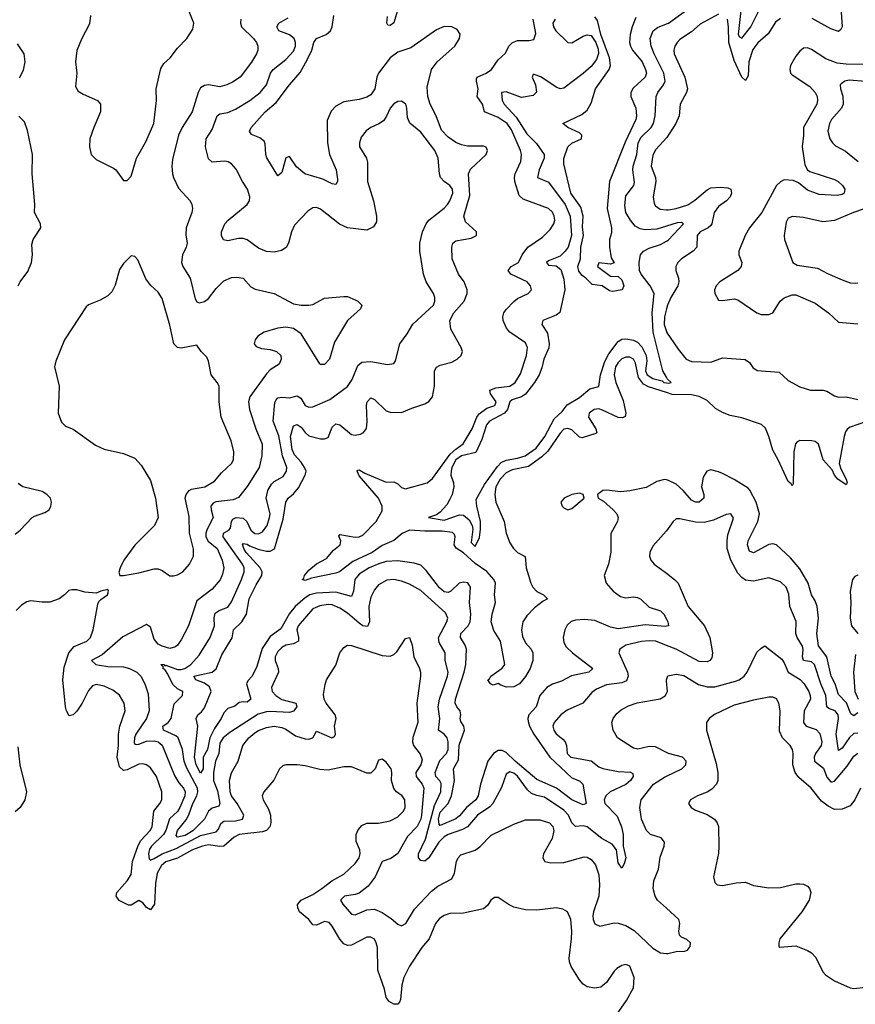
# Model space of a CAD drawing. Header units: inches. Extents: x 1694797 to 1849917, y 907313 to 1017959.
# Tile 49 of 256: x 1736654 to 1740977, y 923731 to 928827. Entities that reach past the tile are written whole.
import ezdxf

# ---------------------------------------------------------------- set-up
doc = ezdxf.new("R2010")
doc.units = ezdxf.units.IN
doc.header["$MEASUREMENT"] = 0
doc.layers.add('B7932', color=7, linetype='Continuous')
doc.layers.add('B7942', color=7, linetype='Continuous')

msp = doc.modelspace()

# ---------------------------------------------------------------- linework, layer by layer
at = {"layer": 'B7932', "color": 5}
for points, elevation in [([(1738612.5, 928887.5), (1738590, 928811), (1738570, 928796.8), (1738559.3, 928799.3), (1738553.5, 928810), (1738556.3, 928843.7)], 780), ([(1737020.4, 928850), (1737014, 928806), (1736973.3, 928726.7), (1736950, 928668.7), (1736942.7, 928610), (1736948.9, 928550), (1736942, 928482), (1736956.7, 928456.7), (1736981.5, 928441.5), (1737056, 928410), (1737072.4, 928390), (1737072.2, 928350), (1737036.5, 928270), (1737016, 928210), (1737014.6, 928170), (1737024.2, 928130), (1737050, 928104.2), (1737139.3, 928059.3), (1737150.5, 928050), (1737190, 927994.8), (1737210, 927994.8), (1737230, 928017.3), (1737258.2, 928110), (1737305.6, 928194.4), (1737347.1, 928290), (1737360.7, 928410), (1737359.8, 928470), (1737384.4, 928575.6), (1737400.1, 928599.9), (1737431.8, 928630), (1737470, 928679.3), (1737519.3, 928730), (1737550, 928778), (1737554, 928810), (1737529.8, 928869.8)], 880), ([(1737798.2, 928830), (1737795.4, 928810), (1737800.6, 928790), (1737862.8, 928730), (1737878.1, 928710), (1737886.2, 928690), (1737886.2, 928670), (1737879.6, 928650), (1737853, 928607), (1737793.8, 928530), (1737755.6, 928504.4), (1737725.1, 928490), (1737690, 928480.7), (1737630, 928490.2), (1737610, 928487.2), (1737590, 928474), (1737577.5, 928450), (1737546, 928350), (1737494.5, 928270), (1737475.4, 928230), (1737443.6, 928103.6), (1737440.9, 928070), (1737445.1, 928030), (1737449.8, 928009.8), (1737475.6, 927955.6), (1737535.1, 927890), (1737545.1, 927870), (1737547.1, 927850), (1737543.9, 927830), (1737514.9, 927750), (1737513.7, 927713.7), (1737520.3, 927670), (1737515.6, 927650), (1737495.5, 927610), (1737491.5, 927570), (1737498, 927550), (1737536.5, 927490), (1737562.4, 927382.4), (1737570, 927366.6), (1737582.2, 927362.2), (1737610, 927368.2), (1737630, 927385), (1737670, 927436.4), (1737710, 927475.3), (1737750, 927492.4), (1737774.9, 927494.9), (1737810, 927489.4), (1737850, 927445.1), (1737872, 927432), (1737970, 927409.7), (1738070, 927356.9), (1738110, 927349.6), (1738150, 927349.6), (1738170, 927354), (1738230, 927386), (1738330, 927395.1), (1738350, 927394), (1738390, 927377), (1738404, 927370), (1738424, 927350), (1738417.2, 927330), (1738349.7, 927270.3), (1738282, 927158), (1738257.3, 927070), (1738230, 927042.4), (1738210, 927042), (1738206.1, 927046.1), (1738110, 927201.6), (1738070, 927228.5), (1738030, 927236), (1737990, 927230.3), (1737919, 927210), (1737886.6, 927190), (1737872.3, 927170), (1737866.6, 927150), (1737876.6, 927136.6), (1737905.6, 927125.6), (1737950, 927119.7), (1737982.7, 927110), (1738004.2, 927090), (1738006.3, 927070), (1737996.1, 927043.9), (1737950, 927014.9), (1737930, 926993.7), (1737845, 926875), (1737837, 926850), (1737843, 926810), (1737875.3, 926710), (1737907.5, 926630), (1737906.6, 926570), (1737892.3, 926510), (1737830, 926411.6), (1737785.4, 926354.6), (1737758.6, 926341.4), (1737668.2, 926331.8), (1737654.9, 926325.1), (1737642.4, 926310), (1737643.6, 926290), (1737655.5, 926250), (1737623.7, 926190), (1737616.5, 926170), (1737616, 926150), (1737628.2, 926128.2), (1737675.1, 926090), (1737701.5, 926030), (1737709.3, 925990), (1737702.7, 925957.3), (1737691.1, 925928.9), (1737650, 925880.2), (1737570, 925819.2), (1737527, 925690), (1737490, 925616.9), (1737470.9, 925589.1), (1737459.1, 925580.9), (1737430, 925573.5), (1737390, 925584.6), (1737370, 925595.5), (1737350, 925620.4), (1737330, 925683.1), (1737310, 925696.5), (1737187.3, 925632.7), (1737079.7, 925540.3), (1737026, 925510), (1737047, 925490), (1737066, 925486), (1737110, 925480.1), (1737190, 925478.5), (1737222.3, 925470), (1737260.6, 925450), (1737279.9, 925430), (1737301.6, 925390), (1737317.9, 925337.9), (1737323.1, 925250), (1737310.5, 925210), (1737254.8, 925130), (1737247.7, 925110), (1737246.5, 925086.5), (1737250, 925077.4), (1737256.2, 925076.2), (1737270, 925077.4), (1737310, 925093.3), (1737350, 925094.4), (1737370, 925088.8), (1737390, 925073.1), (1737455.4, 924915.4), (1737477.6, 924877.6), (1737501.5, 924850), (1737510.4, 924830), (1737507.7, 924810), (1737482.3, 924750), (1737470, 924729.1), (1737428.5, 924691.5), (1737409.3, 924630), (1737398.1, 924610), (1737336.5, 924550), (1737326.1, 924533.9), (1737320.4, 924510), (1737323.9, 924483.9), (1737330, 924477.3), (1737350, 924485.5), (1737391, 924510), (1737462.5, 924537.5), (1737590, 924605.2), (1737670, 924623.8), (1737682.1, 924637.9), (1737693.8, 924666.2), (1737710, 924678.7), (1737770, 924680.1), (1737806.7, 924690), (1737813.5, 924710), (1737779.1, 924770), (1737749.2, 924810), (1737743.3, 924830), (1737738.9, 924890), (1737750.1, 924929.9), (1737784, 924990), (1737807.7, 925070), (1737838.9, 925110), (1737870, 925136.3), (1737890, 925149.1), (1737930, 925164.1), (1737970, 925170.4), (1738010, 925163.9), (1738030, 925155.9), (1738081.3, 925121.3), (1738130, 925104.3), (1738150, 925102.7), (1738170, 925109.8), (1738190, 925144), (1738269, 925111), (1738283, 925117), (1738287.8, 925130), (1738281.7, 925170), (1738290.7, 925210), (1738286.6, 925230), (1738239.2, 925290), (1738228.8, 925310), (1738225.5, 925334.5), (1738233.4, 925386.6), (1738242, 925410), (1738290, 925487), (1738310.2, 925549.8), (1738330, 925577.6), (1738350, 925589.7), (1738370, 925588.6), (1738530, 925536.3), (1738570, 925532.5), (1738590, 925541.5), (1738605.2, 925554.8), (1738650, 925624.5), (1738670, 925629.4), (1738685.1, 925590), (1738692.8, 925530), (1738721.7, 925470), (1738727, 925450), (1738728.1, 925430), (1738709.1, 925289.1), (1738714, 925190), (1738688.3, 925111.7), (1738685.8, 925090), (1738690.8, 925070), (1738726.2, 925026.2), (1738735.6, 924995.6), (1738729.9, 924970), (1738702.7, 924930), (1738705.4, 924910), (1738735.4, 924870), (1738744.3, 924850), (1738733.4, 924710), (1738728.8, 924690), (1738710, 924650.9), (1738661.1, 924598.9), (1738610, 924511.1), (1738574.1, 924485.9), (1738529, 924471), (1738493.1, 924390), (1738456.8, 924343.2), (1738410, 924306.5), (1738390, 924299), (1738334, 924290), (1738313.8, 924270), (1738325.5, 924250), (1738370, 924198.4), (1738390, 924194.7), (1738450, 924219.2), (1738490, 924224.1), (1738530, 924206.6), (1738576, 924176), (1738610, 924146.4), (1738630, 924136.8), (1738652.5, 924150), (1738697.1, 924222.9), (1738784.1, 924315.9), (1738817.2, 924342.8), (1738890, 924379.7), (1738903.5, 924410), (1738914.2, 924470), (1738922.7, 924490), (1738935.6, 924504.4), (1739010, 924529), (1739034.2, 924545.8), (1739094, 924605.9), (1739210, 924664), (1739270, 924685.9), (1739345.8, 924685.8), (1739395.6, 924670), (1739412.2, 924652.2), (1739417.2, 924630), (1739408.1, 924590), (1739364.1, 924510), (1739361.1, 924490), (1739371, 924471), (1739402.6, 924462.6), (1739470, 924465.7), (1739573.6, 924493.6), (1739590, 924492), (1739610, 924481.1), (1739633.5, 924453.5), (1739650, 924401.2), (1739654.1, 924350), (1739649.9, 924290), (1739622.1, 924210), (1739619.5, 924190), (1739621.1, 924170), (1739630, 924147.6), (1739655.6, 924135.6), (1739730, 924153.2), (1739750, 924151.7), (1739790, 924138.6), (1739832.6, 924112.6), (1739930, 924021.4), (1739970, 923998), (1740000, 923994.2)], 860), ([(1740000, 925589), (1739945.2, 925610), (1739910, 925612.9), (1739870.7, 925609.3), (1739790.8, 925589.2), (1739759.5, 925570), (1739754, 925550), (1739798, 925450), (1739801.6, 925430), (1739794, 925405.9), (1739770, 925395.2), (1739690, 925385.2), (1739637.5, 925362.5), (1739614.7, 925345.3), (1739567.1, 925290), (1739487.3, 925252.7), (1739453.8, 925230), (1739419.4, 925190), (1739413.1, 925170), (1739416.6, 925150), (1739430, 925130.2), (1739464, 925104), (1739475.3, 925090), (1739482.4, 925070), (1739486.6, 925030), (1739506, 925010), (1739610, 924991.6), (1739650, 924960.6), (1739671.7, 924951.7), (1739750, 924935.9), (1739813.3, 924933.3), (1739826.4, 924926.4), (1739827.5, 924910), (1739813.3, 924890), (1739790, 924869.4), (1739709.2, 924830), (1739686.7, 924810), (1739677.4, 924790), (1739681.6, 924770), (1739744.5, 924704.5), (1739768.1, 924650), (1739775.5, 924610), (1739776.8, 924550), (1739789.2, 924490), (1739782, 924458), (1739770, 924435.1), (1739750, 924462.9), (1739741.4, 924530), (1739719.4, 924559.4), (1739666.3, 924590), (1739590, 924649.9), (1739570, 924654.8), (1739530, 924650.7), (1739510.4, 924670.4), (1739493.7, 924710), (1739470, 924736.4), (1739370, 924803.4), (1739330, 924811.7), (1739302.7, 924822.7), (1739281.9, 924841.9), (1739230, 924911.1), (1739210, 924927.2), (1739190, 924934), (1739170, 924921.6), (1739147, 924853), (1739101.8, 924770), (1739086.7, 924753.3), (1739022, 924710), (1738970.6, 924649.4), (1738944.7, 924635.3), (1738870.1, 924610), (1738850, 924597.8), (1738822.7, 924570), (1738770, 924488.4), (1738750, 924472), (1738730, 924475.2), (1738718, 924490), (1738717.5, 924510), (1738753.8, 924586.2), (1738799.6, 924760.4), (1738833.3, 924830), (1738834.4, 924874.5), (1738827.9, 924887.9), (1738807.3, 924910), (1738803, 924930), (1738826.9, 924993.1), (1738862.5, 925030), (1738871.4, 925050), (1738871.1, 925090), (1738865.9, 925110), (1738850, 925129), (1738820.6, 925150), (1738827.8, 925210), (1738819.2, 925270), (1738826.5, 925310), (1738866.9, 925430), (1738869.9, 925450), (1738855.4, 925510), (1738855, 925550), (1738824, 925604), (1738821.5, 925630), (1738863.9, 925710), (1738868.2, 925730), (1738856.9, 925756.9), (1738730, 925872.1), (1738670, 925905.6), (1738630, 925921.4), (1738590, 925930.5), (1738553.8, 925926.2), (1738510, 925901.5), (1738490, 925875.8), (1738470, 925838), (1738460.3, 925790), (1738464.1, 925710), (1738452.7, 925687.3), (1738430, 925690.5), (1738410, 925703.2), (1738350, 925755.7), (1738310, 925781.6), (1738270, 925798.5), (1738250, 925799.9), (1738206.6, 925793.4), (1738170, 925778), (1738093.9, 925690), (1738087.4, 925670), (1738095.9, 925630), (1738095.5, 925610), (1738070, 925597), (1738030, 925590.4), (1738010, 925578.7), (1737990, 925556.5), (1737976.1, 925530), (1737975, 925510), (1737990.8, 925470), (1737993, 925450), (1737956.9, 925370), (1737960.2, 925350), (1737979.8, 925330), (1738010, 925308.3), (1738082.6, 925290), (1738088.4, 925270), (1738071.2, 925248.8), (1738050, 925241.5), (1737950, 925247), (1737930, 925245.7), (1737887.1, 925232.9), (1737741.6, 925138.4), (1737706, 925110), (1737690, 925082.4), (1737683.3, 925030), (1737667.6, 924990), (1737656.1, 924930), (1737656.4, 924890), (1737676.5, 924836.5), (1737689.6, 924770.4), (1737683.8, 924756.2), (1737650, 924746.2), (1737630, 924731.4), (1737610.1, 924690), (1737550, 924628.3), (1737510, 924605.1), (1737470, 924596.8), (1737464, 924604), (1737470.8, 924630), (1737514.6, 924685.4), (1737528.5, 924711.5), (1737549.3, 924770), (1737569.7, 924810), (1737575.5, 924830), (1737574.3, 924850), (1737516, 924956), (1737504.4, 924990), (1737495.8, 925050), (1737473.8, 925110), (1737461.2, 925121.2), (1737397.4, 925150), (1737395, 925170), (1737422.4, 925190), (1737437.9, 925210), (1737453.1, 925286.9), (1737496.3, 925330), (1737498, 925350), (1737470, 925363.9), (1737446.1, 925386.1), (1737419.4, 925439.4), (1737404.1, 925464.1), (1737395.1, 925470), (1737396.9, 925476.9), (1737383.7, 925490), (1737398.8, 925490), (1737403.8, 925483.8), (1737410, 925486), (1737470, 925463.4), (1737490, 925463.8), (1737507.3, 925470), (1737538.8, 925490), (1737581.7, 925538.3), (1737638.8, 925630), (1737660.8, 925690), (1737660.2, 925730), (1737665.1, 925754.9), (1737685.7, 925770), (1737730, 925786.8), (1737750, 925814), (1737802, 925930), (1737815.2, 925970), (1737814.4, 925990), (1737807.1, 926010), (1737707.3, 926150), (1737709, 926170), (1737735.3, 926184.7), (1737744.4, 926195.6), (1737749.6, 926230.4), (1737757.2, 926242.8), (1737774, 926250), (1737810, 926247.3), (1737828.6, 926230), (1737850, 926185.6), (1737870, 926168.5), (1737890, 926166.4), (1737910, 926177.4), (1737933.7, 926210), (1737947, 926250), (1737948.9, 926270), (1737929, 926350), (1737937.9, 926390), (1737956.2, 926423.8), (1737970, 926436.6), (1738017.1, 926462.9), (1738034.1, 926490), (1738035.4, 926510), (1738013.2, 926570), (1737993.7, 926673.7), (1737965.8, 926750), (1737974.1, 926845.9), (1737980.6, 926859.4), (1737990, 926870.9), (1738010, 926874.3), (1738050, 926869.5), (1738090, 926880.7), (1738107.6, 926867.6), (1738131, 926831), (1738150, 926822.2), (1738170, 926823.9), (1738258.7, 926861.3), (1738350, 926929), (1738374.8, 926965.2), (1738402.5, 927037.5), (1738424.5, 927055.5), (1738470, 927057.4), (1738556.6, 927043.4), (1738590, 927047.3), (1738598.3, 927061.7), (1738621, 927150), (1738659.4, 927200.6), (1738687.8, 927252.2), (1738794.3, 927350), (1738801.3, 927370), (1738801.3, 927390), (1738794.5, 927410), (1738757.5, 927470), (1738743.7, 927510), (1738724.6, 927630), (1738723.7, 927670), (1738738.4, 927730), (1738756.5, 927770), (1738770.9, 927790), (1738850, 927851.8), (1738866.8, 927870), (1738879.9, 927890), (1738894.7, 927930), (1738893.2, 927950), (1738879.3, 927970), (1738850.4, 927990.4), (1738831.1, 928011.1), (1738825.4, 928030), (1738818.8, 928110), (1738800.9, 928150), (1738730, 928245.6), (1738672.3, 928292.3), (1738660.9, 928320.9), (1738657.5, 928370), (1738650.9, 928390.9), (1738630, 928405.3), (1738610, 928403.7), (1738590, 928392), (1738571, 928370), (1738552, 928328), (1738535.7, 928304.3), (1738512.4, 928287.6), (1738470, 928269.9), (1738447.1, 928252.9), (1738421.1, 928218.9), (1738411.4, 928190), (1738412.2, 928170), (1738448.4, 928110), (1738452.9, 928090), (1738452.9, 927990), (1738484.1, 927890), (1738500.2, 927810), (1738499.4, 927780.6), (1738484.9, 927755.1), (1738450, 927737.6), (1738350, 927749.7), (1738308.5, 927768.5), (1738210, 927846.9), (1738190, 927854.7), (1738170, 927853.3), (1738143.8, 927836.2), (1738076.2, 927763.8), (1738060.2, 927730), (1738044.2, 927670), (1738031.8, 927648.2), (1738008.1, 927631.9), (1737970, 927624.5), (1737930, 927627.8), (1737890, 927645.5), (1737830, 927688), (1737810, 927694.6), (1737785.8, 927694.2), (1737730, 927682.2), (1737707.4, 927687.4), (1737698.3, 927710), (1737697.6, 927730), (1737714.6, 927770), (1737732.8, 927790), (1737830.8, 927870), (1737842.7, 927890), (1737844.8, 927910), (1737832.6, 927950), (1737806, 927990), (1737773.1, 928053.1), (1737750, 928081.3), (1737732.2, 928092.2), (1737714.7, 928094.7), (1737650, 928089.8), (1737630, 928107.3), (1737615.3, 928170), (1737618.5, 928210), (1737650, 928258.7), (1737676, 928330), (1737690, 928340.7), (1737730, 928347.9), (1737770, 928363.7), (1737845.3, 928410), (1737897.3, 928450), (1737931.3, 928490), (1737952.2, 928550), (1737965.5, 928570), (1738030, 928621.5), (1738070, 928665), (1738080.2, 928690), (1738080.2, 928710), (1738073.1, 928730), (1738050, 928748.3), (1737994, 928770), (1737984.4, 928790), (1737995.1, 928810), (1738043, 928837)], 840), ([(1740000, 925688.4), (1739992.8, 925687.2), (1739890, 925695.9), (1739750, 925675.2), (1739710, 925683.8), (1739630, 925718), (1739576.4, 925723.6), (1739530, 925719.4), (1739507.2, 925712.8), (1739486.9, 925693.1), (1739474.6, 925670), (1739466, 925630), (1739470, 925603.1), (1739480.8, 925580.8), (1739513.8, 925550), (1739618.5, 925470), (1739598.7, 925450), (1739508.6, 925431.4), (1739457, 925403), (1739410, 925388.7), (1739380.5, 925370), (1739345.5, 925330), (1739326, 925270), (1739288.4, 925230), (1739283, 925210), (1739284.5, 925195.5), (1739292.3, 925170), (1739314.1, 925130), (1739396.6, 925010), (1739510, 924902.8), (1739550, 924887.2), (1739568.1, 924870), (1739584.6, 924770), (1739570, 924763.2), (1739510, 924789.2), (1739430.4, 924850.4), (1739330, 924894.4), (1739216.6, 924990), (1739170, 925035), (1739150, 925044.6), (1739130, 925044.9), (1739104.6, 925030), (1739075.7, 924990), (1739038.1, 924870), (1739025.8, 924810), (1739013.8, 924790), (1738965.8, 924750), (1738930, 924706.7), (1738910, 924691.7), (1738830, 924656.3), (1738823.9, 924663.9), (1738820.4, 924690), (1738830, 924725.7), (1738870.2, 924769.8), (1738887.3, 924810), (1738904.1, 924890), (1738898.2, 924950), (1738923.9, 924996.1), (1738928, 925072), (1738955.2, 925150), (1738951.7, 925170), (1738935.6, 925195.6), (1738932.7, 925210), (1738936.7, 925230), (1738932.3, 925250), (1738914.9, 925270), (1738907.5, 925290), (1738908.5, 925310), (1738953.2, 925450), (1738961.5, 925490), (1738965.5, 925570), (1738958.7, 925590), (1738934, 925630), (1738936.7, 925650), (1738974.8, 925690), (1738984.6, 925710), (1738988.3, 925750), (1738980.5, 925810), (1738987.1, 925890), (1738972.4, 925912.4), (1738950, 925916.7), (1738928.2, 925910), (1738884.7, 925870), (1738870, 925863.3), (1738850, 925865.2), (1738826.1, 925886.1), (1738757.1, 925977.1), (1738730, 926003.4), (1738694.9, 926014.9), (1738610, 926026.4), (1738550, 926023.3), (1738511.1, 926011.1), (1738462.1, 925990), (1738410, 925958.1), (1738387.2, 925930), (1738381.5, 925870), (1738370, 925842.2), (1738290, 925864.5), (1738190, 925859.7), (1738155.6, 925850), (1738130, 925835.7), (1738078.5, 925790), (1738050, 925754.7), (1738005.6, 925674.4), (1737950, 925634.8), (1737908.1, 925571.9), (1737880.1, 925479.9), (1737856.3, 925430), (1737834.2, 925405.8), (1737827.5, 925390), (1737849.1, 925310), (1737830, 925295.7), (1737810, 925297.3), (1737790, 925292.7), (1737766.4, 925273.6), (1737730, 925261.3), (1737710, 925239.8), (1737696.9, 925210), (1737661.3, 925158.7), (1737637.6, 925110), (1737625, 925050), (1737602.9, 925010), (1737602.8, 924950), (1737590, 924927.4), (1737567.6, 924970), (1737558.3, 925010), (1737576.2, 925170), (1737566.2, 925210), (1737575.5, 925230), (1737595, 925245), (1737610, 925265), (1737644.6, 925350), (1737635.1, 925375.1), (1737610, 925393.8), (1737565.6, 925410), (1737555.4, 925430), (1737649.9, 925450.1), (1737670, 925466.8), (1737699.7, 925540.3), (1737752.7, 925627.2), (1737759.2, 925670), (1737803.1, 925710), (1737827.8, 925750), (1737840.3, 925830), (1737877, 925903), (1737906.4, 925950), (1737908.3, 925970), (1737898.1, 925990), (1737826.2, 926070), (1737812.9, 926090), (1737807.2, 926112.8), (1737810, 926116.5), (1737830, 926113.3), (1737843.4, 926103.4), (1737887.2, 926087.2), (1737930, 926077), (1737950, 926075.8), (1737972.1, 926087.9), (1738017.6, 926242.4), (1738029.9, 926330.1), (1738042, 926350), (1738070, 926372.8), (1738096.3, 926403.7), (1738131.4, 926470), (1738135.2, 926490), (1738127.3, 926510), (1738110, 926536.9), (1738075.3, 926575.3), (1738062.9, 926602.9), (1738055.2, 926670), (1738070, 926725.3), (1738090, 926732.3), (1738110, 926718.6), (1738130.6, 926690), (1738150, 926673.8), (1738210, 926657.5), (1738230, 926657.1), (1738250, 926665.1), (1738270, 926717.8), (1738290, 926735.3), (1738310.9, 926730.9), (1738370, 926681.1), (1738390, 926676.6), (1738417.8, 926682.2), (1738432.8, 926690), (1738448.7, 926711.3), (1738451.9, 926748.1), (1738448.7, 926831.3), (1738452.4, 926850), (1738469.7, 926870), (1738490, 926861.4), (1738550, 926803.2), (1738570, 926795.5), (1738630, 926794.9), (1738682.5, 926817.5), (1738750, 926838.7), (1738770, 926850.4), (1738790, 926874.8), (1738799.4, 926930), (1738799.3, 927010), (1738810, 927028.7), (1738830, 927039.7), (1738890, 927054.7), (1738918, 927070), (1738938.7, 927090), (1738944.8, 927110), (1738938.4, 927130), (1738885.1, 927225.1), (1738879, 927270), (1738899.5, 927310), (1738953.2, 927370), (1738969, 927410), (1738969, 927430), (1738953.8, 927470), (1738924.5, 927510), (1738890.7, 927590), (1738889.8, 927650), (1738895.1, 927670), (1738910, 927683.2), (1738990, 927695.9), (1739016.9, 927710), (1739017.6, 927730), (1738961.2, 927781.2), (1738951.3, 927810), (1738983.4, 927916.6), (1738975.8, 928030), (1738986.3, 928053.7), (1739067, 928130), (1739074.6, 928150), (1739067, 928167), (1739053.4, 928173.4), (1738970, 928172.5), (1738939, 928179), (1738911.2, 928191.2), (1738870, 928219.8), (1738835.4, 928255.4), (1738809.3, 928330), (1738776.7, 928390), (1738765.9, 928430), (1738762.6, 928477.4), (1738784.4, 928570), (1738813.3, 928610), (1738904.7, 928690), (1738929.8, 928730), (1738932.2, 928752.2), (1738916.9, 928776.9), (1738890, 928790.7), (1738850, 928792.3), (1738810, 928775.7), (1738677.7, 928682.3), (1738610, 928658.7), (1738570.2, 928630), (1738509.5, 928550), (1738502, 928530), (1738491.9, 928470), (1738470, 928438.7), (1738450, 928426.3), (1738410, 928414.4), (1738330, 928401.6), (1738290, 928379.3), (1738265.8, 928354.2), (1738245.2, 928305.2), (1738246.2, 928190), (1738256.9, 928130), (1738291.2, 928050), (1738298, 928002), (1738297.8, 927990), (1738290, 927973.6), (1738270, 927977.1), (1738221.4, 928001.4), (1738129.5, 928029.5), (1738086.6, 928066.6), (1738050, 928118.7), (1738030, 928111.8), (1738010, 928036), (1737990, 928019.3), (1737932.3, 928112.3), (1737926.9, 928130), (1737924.4, 928184.4), (1737918.5, 928198.5), (1737896.4, 928216.4), (1737852.6, 928232.6), (1737843.5, 928250), (1737851.2, 928270), (1737923.5, 928350), (1737981.3, 928398.7), (1738049.3, 928490.7), (1738105.5, 928554.5), (1738141.1, 928618.9), (1738164.7, 928670), (1738175.9, 928710), (1738188.8, 928730), (1738239.8, 928750), (1738261, 928770), (1738269.9, 928790.1), (1738279.4, 928850)], 820), ([(1740000, 926897.7), (1739907.1, 926927.1), (1739881.7, 926941.7), (1739855.3, 926975.3), (1739839.5, 927050), (1739830, 927069.8), (1739810, 927080.7), (1739790, 927080.4), (1739770, 927072), (1739750, 927053.4), (1739736.5, 927030), (1739728.9, 926990), (1739737.5, 926950), (1739775.6, 926855.6), (1739790.1, 926790), (1739786.3, 926773.7), (1739773.3, 926766.7), (1739750, 926768.4), (1739670, 926806.8), (1739650, 926812.9), (1739625.7, 926810), (1739600.7, 926790), (1739597.1, 926770), (1739634.2, 926710), (1739639.7, 926690), (1739634.7, 926685.3), (1739563.7, 926663.7), (1739550, 926666.4), (1739510, 926705.2), (1739490, 926712.2), (1739470, 926707.5), (1739450, 926686.6), (1739386.3, 926593.7), (1739355.9, 926564.1), (1739285.9, 926514.1), (1739202.4, 926497.6), (1739170, 926482.7), (1739140.2, 926450), (1739118.1, 926410), (1739112.4, 926370), (1739117.8, 926330), (1739160.4, 926230), (1739170.1, 926170.1), (1739190, 926119.6), (1739209.6, 926089.6), (1739229.6, 926069.6), (1739269.1, 926049.1), (1739274, 925990), (1739298.8, 925910), (1739309.3, 925889.3), (1739330, 925867), (1739363.8, 925850), (1739384.9, 925830), (1739361.6, 925818.4), (1739317.3, 925782.7), (1739277.7, 925742.3), (1739256.9, 925710), (1739250.1, 925670), (1739255.3, 925635.3), (1739270, 925602), (1739300.7, 925570), (1739308.3, 925550), (1739308.1, 925510), (1739294.5, 925470), (1739270, 925428.1), (1739239.5, 925390), (1739210, 925374.4), (1739173.2, 925373.2), (1739142.9, 925382.9), (1739130, 925391.8), (1739103.7, 925383.7), (1739090, 925389), (1739076, 925410), (1739084.8, 925415.3), (1739091.2, 925430), (1739149.3, 925470.7), (1739163.5, 925490), (1739142.2, 925610), (1739106.4, 925666.4), (1739093.8, 925710), (1739097.9, 925750), (1739115.6, 925810), (1739109.6, 925850), (1739114.9, 925910), (1739107.2, 925930), (1739070.9, 925970.9), (1739010, 926012.4), (1738950, 926068), (1738911.4, 926091.4), (1738901.8, 926110), (1738906.1, 926150), (1738902.8, 926162.8), (1738893.3, 926173.3), (1738840.4, 926180.4), (1738750, 926179.3), (1738670, 926184.6), (1738632.8, 926167.2), (1738590, 926132.5), (1738530, 926106.4), (1738477.6, 926070), (1738376.8, 926023.2), (1738307.7, 925970), (1738290, 925962), (1738163.7, 925936.3), (1738130, 925925.1), (1738116, 925930), (1738124, 925936), (1738127.5, 925950), (1738150, 925977.3), (1738190, 926010.1), (1738241.9, 926038.1), (1738277.7, 926082.3), (1738311.8, 926110), (1738316.1, 926130), (1738305.3, 926154.7), (1738310, 926162), (1738389.2, 926149.2), (1738410, 926151.1), (1738430, 926159.6), (1738497.4, 926230), (1738530, 926286), (1738529.8, 926310), (1738510.2, 926350.2), (1738410, 926467), (1738400.6, 926490), (1738403.6, 926496.4), (1738410, 926498), (1738440.3, 926480.3), (1738550, 926433), (1738590, 926435), (1738610, 926424.7), (1738630, 926406), (1738650, 926399.1), (1738762, 926430), (1738790, 926452.1), (1738881.7, 926578.3), (1738910, 926604.8), (1738948.8, 926631.2), (1738995.1, 926710), (1739019.4, 926770), (1739031.9, 926788.1), (1739070, 926816.8), (1739112.4, 926830), (1739119.9, 926850), (1739090.5, 926890), (1739087, 926910), (1739117.9, 926922.1), (1739190, 926930.1), (1739216.6, 926950), (1739245.1, 926995), (1739275.6, 927090), (1739281.8, 927130), (1739270, 927154.9), (1739190, 927209.4), (1739173, 927230), (1739155.2, 927270), (1739153.8, 927290), (1739159.1, 927310), (1739170, 927326.7), (1739210, 927369.3), (1739230, 927384), (1739285.1, 927410), (1739301.1, 927430), (1739297.4, 927450), (1739279.8, 927470), (1739194.6, 927510), (1739181.9, 927530), (1739197.3, 927550), (1739235, 927570), (1739253.3, 927610), (1739282.3, 927650), (1739358, 927702), (1739398.1, 927741.8), (1739417.3, 927770), (1739422.2, 927790), (1739419.9, 927810), (1739410, 927832), (1739390, 927849.9), (1739259, 927899), (1739237.3, 927917.3), (1739215.5, 927990), (1739213.5, 928010), (1739216.9, 928030), (1739246.7, 928093.3), (1739249.5, 928130), (1739244.3, 928150), (1739197.6, 928257.6), (1739175.8, 928290), (1739130, 928321.7), (1739058.9, 928350), (1739048.9, 928390), (1739020.9, 928430), (1739025.7, 928470), (1739016.6, 928510), (1739018, 928522), (1739020.2, 928530), (1739067.7, 928550), (1739094.8, 928570), (1739130, 928619.6), (1739166.5, 928653.5), (1739184.7, 928690), (1739203.1, 928710), (1739230, 928719.2), (1739290, 928719.2), (1739314.8, 928725.2), (1739324.5, 928755.5), (1739311.2, 928830)], 780), ([(1739424.8, 928830), (1739412.6, 928810), (1739416.4, 928790), (1739428.4, 928770), (1739490, 928709.9), (1739510, 928706.9), (1739570, 928742.8), (1739590, 928749.9), (1739610, 928745.6), (1739634.3, 928710), (1739646, 928674.1), (1739648.1, 928651.9), (1739638.4, 928621.6), (1739610, 928585.5), (1739570, 928548.2), (1739470, 928472.6), (1739450, 928470.2), (1739430, 928478.4), (1739350, 928531.9), (1739315.6, 928544.4), (1739310, 928543.8), (1739305.4, 928530), (1739322, 928490), (1739327.2, 928452.8), (1739310, 928434.9), (1739250, 928425.2), (1739170, 928454.6), (1739146, 928450), (1739149.4, 928410.6), (1739160.9, 928390), (1739222.3, 928322.3), (1739276.9, 928236.9), (1739327.4, 928187.4), (1739366.8, 928130), (1739368, 928110), (1739341.3, 928050), (1739332.8, 928010), (1739390, 927985.7), (1739476.1, 927870), (1739502.2, 927810), (1739509.4, 927710.6), (1739491.7, 927650), (1739476, 927630), (1739450, 927603.6), (1739390, 927579.3), (1739379.3, 927570), (1739390, 927556.4), (1739430, 927553.5), (1739454.2, 927534.2), (1739470, 927483.6), (1739474.8, 927430), (1739448.6, 927311.4), (1739430, 927298), (1739359.7, 927270), (1739355.1, 927250), (1739384.8, 927204.8), (1739394.1, 927150), (1739391.1, 927128.9), (1739365.6, 927070), (1739355.4, 927024.6), (1739341.9, 926990), (1739317.7, 926950), (1739271, 926889), (1739250, 926875.1), (1739201, 926859), (1739189.7, 926850.3), (1739177.3, 926810), (1739161.8, 926790), (1739085.2, 926750), (1739069.5, 926730), (1739044.7, 926655.3), (1739013.6, 926586.4), (1738938.9, 926570), (1738909.7, 926550), (1738890, 926510.2), (1738885.8, 926490), (1738885.1, 926470), (1738898.5, 926430), (1738899.5, 926410), (1738890.6, 926370), (1738878.4, 926341.6), (1738864, 926316), (1738830, 926277.6), (1738810, 926263.7), (1738769, 926250), (1738850, 926237.8), (1738930, 926264.3), (1738950, 926263.1), (1738978.5, 926238.5), (1738995.6, 926210), (1738998.9, 926190), (1738990, 926122), (1739010, 926101.2), (1739032.7, 926147.3), (1739037.6, 926190), (1739038, 926230), (1739019.1, 926310), (1739015.6, 926344.4), (1739058.4, 926421.6), (1739125.1, 926514.9), (1739145.1, 926534.9), (1739170, 926547.8), (1739230, 926557.1), (1739269.1, 926570), (1739325.5, 926610), (1739370.5, 926670), (1739418.7, 926761.3), (1739460.5, 926799.5), (1739486.1, 926833.9), (1739550, 926872.5), (1739603.2, 926916.8), (1739650, 926928.7), (1739659, 926990), (1739681.6, 927058.4), (1739702.7, 927097.3), (1739750, 927161.1), (1739770, 927173.5), (1739790, 927175.7), (1739830, 927168.7), (1739850, 927158.3), (1739873.3, 927133.3), (1739894.6, 927090), (1739898.4, 927061.6), (1739891.3, 927010), (1739901.2, 926990), (1739930, 926969.9), (1739977.7, 926957.7), (1739986.4, 926950), (1740000, 926947.8)], 760), ([(1739841.5, 928838.5), (1739823.3, 928790), (1739812.5, 928750), (1739809.6, 928710), (1739813.3, 928690), (1739824.5, 928670), (1739874.2, 928610), (1739892.2, 928570), (1739896.3, 928550), (1739890.1, 928530), (1739827.7, 928472.3), (1739815.7, 928450), (1739815.6, 928430), (1739840.9, 928370), (1739844.6, 928330), (1739841.7, 928310), (1739785.9, 928194.1), (1739705.8, 927990), (1739692.7, 927850), (1739716.1, 927750), (1739715.8, 927724.2), (1739706, 927690), (1739704.9, 927650), (1739714.8, 927594.8), (1739730.4, 927569.6), (1739710, 927562), (1739650, 927568.7), (1739643, 927550), (1739710, 927499.5), (1739750, 927497.6), (1739770, 927481.1), (1739779.8, 927450), (1739770.2, 927429.8), (1739721.3, 927421.3), (1739704.8, 927424.8), (1739668, 927450), (1739616, 927456), (1739583.7, 927490), (1739563.7, 927503.7), (1739546.1, 927526.1), (1739542.1, 927550), (1739555, 927590), (1739556.6, 927650), (1739570.5, 927710), (1739565.3, 927754.7), (1739569.1, 927810), (1739556.7, 927856.7), (1739506.1, 927930), (1739470, 928081.2), (1739468.9, 928108.9), (1739490, 928170.2), (1739510, 928188.6), (1739559.8, 928210), (1739561.8, 928230), (1739550, 928242.4), (1739489.6, 928270), (1739464.5, 928290), (1739562.9, 928337.1), (1739590, 928359.7), (1739610, 928395.3), (1739633.1, 928470), (1739703.7, 928570), (1739709.9, 928590), (1739705.3, 928630), (1739660.5, 928750), (1739643.8, 928823.8), (1739630, 928842)], 740), ([(1740000, 927758.5), (1739950, 927742.8), (1739890, 927740.5), (1739864.1, 927744.1), (1739838.8, 927758.8), (1739813.5, 927790), (1739790.7, 927830), (1739785.2, 927865.2), (1739790, 927915.4), (1739830.9, 927969.1), (1739835.3, 927984.7), (1739826.7, 928050), (1739828.4, 928070), (1739846.5, 928130), (1739854.3, 928190), (1739870, 928219), (1739920.4, 928270), (1739933.6, 928290), (1739941.9, 928330), (1739947, 928430), (1739955.4, 928450), (1739985.4, 928490), (1739992.9, 928510), (1739986.9, 928550), (1739936.3, 928650), (1739920.9, 928690), (1739916.3, 928730), (1739930.7, 928769.3), (1739953.8, 928786.2), (1740000, 928805.2)], 760), ([(1736652.7, 928527.3), (1736674, 928566), (1736682, 928610), (1736676.3, 928650), (1736642, 928702)], 860), ([(1736646.2, 927450), (1736655.5, 927470), (1736696.2, 927523.8), (1736715.5, 927570), (1736720.2, 927610), (1736716.5, 927663.5), (1736723.1, 927690), (1736762.4, 927750), (1736761.3, 927770), (1736730.4, 927830), (1736731.8, 927870), (1736717.6, 928030), (1736720.5, 928130), (1736694.4, 928254.4), (1736678.3, 928298.3), (1736650, 928328.4)], 860), ([(1740000, 928216.2), (1739944.7, 928155.3), (1739930, 928126.6), (1739921.1, 928070), (1739943.3, 928010), (1739946, 927990), (1739931.5, 927910), (1739936.1, 927876.1), (1739943.9, 927863.9), (1739967, 927847), (1740000, 927843.4)], 780), ([(1740000, 926977.4), (1739981.2, 927010), (1739931.7, 927210), (1739926.3, 927310), (1739936.9, 927410), (1739916.1, 927450), (1739869, 927510), (1739861.2, 927530), (1739859.5, 927570), (1739866.7, 927610), (1739882.2, 927630), (1739910, 927644.3), (1739970, 927663.8), (1740000, 927681.7)], 760), ([(1740000, 927330.2), (1739990.1, 927290), (1739987.9, 927250), (1740000, 927213.5)], 780), ([(1740000, 926445), (1739990, 926447.2), (1739950, 926437.7), (1739894.8, 926405.2), (1739811.5, 926388.5), (1739763.9, 926383.9), (1739690, 926392.9), (1739671.3, 926390), (1739642.8, 926370), (1739646, 926350), (1739675.1, 926335.1), (1739725.3, 926290), (1739743.7, 926270), (1739750.3, 926250), (1739747, 926230), (1739712.1, 926167.9), (1739711.9, 926071.9), (1739699.8, 926010), (1739678.2, 925950), (1739687.9, 925910), (1739724.6, 925870), (1739761.7, 925841.7), (1739790, 925835.4), (1739830, 925839.9), (1739850, 925836.3), (1739867.9, 925827.9), (1739910, 925786.4), (1739970, 925768.4), (1739986.3, 925750), (1740000, 925724.8)], 820), ([(1736630, 926165.1), (1736655.4, 926184.6), (1736717.4, 926250), (1736730, 926258.4), (1736784.2, 926275.8), (1736806, 926290), (1736815.5, 926310), (1736818.4, 926330), (1736812.4, 926350), (1736794.4, 926370), (1736770, 926385.5), (1736670, 926409.2), (1736646.2, 926426.2)], 860), ([(1740000, 926181.2), (1739999.5, 926180.5), (1739930, 926102.7), (1739914.9, 926070), (1739913, 926050), (1739919.1, 926030), (1739937.3, 926010), (1740000, 925962.1)], 840), ([(1739730, 923659.3), (1739793.3, 923750), (1739830, 923816), (1739832.3, 923870), (1739810, 923929.2), (1739790, 923936.2), (1739770, 923931.3), (1739744.2, 923915.8), (1739730, 923902.7), (1739690, 923844.5), (1739659.9, 923820.1), (1739630, 923814), (1739590, 923822), (1739570, 923834.5), (1739550, 923857), (1739506.7, 923926.7), (1739498.8, 923950), (1739497, 923970), (1739509.3, 924070), (1739509.9, 924109.9), (1739505.5, 924170), (1739488.9, 924208.9), (1739463.6, 924223.6), (1739430, 924229.8), (1739330, 924217.7), (1739270, 924220.4), (1739210, 924234), (1739185.7, 924245.7), (1739130, 924284.5), (1739110, 924283.7), (1739090.8, 924270), (1739076.5, 924243.5), (1739054.3, 924225.7), (1738950, 924202.7), (1738878.9, 924201.1), (1738849.2, 924190.8), (1738825, 924175), (1738805.2, 924150), (1738771.7, 924070), (1738735.3, 924024.7), (1738671.2, 923928.8), (1738641.3, 923870), (1738630.2, 923830), (1738624.8, 923755.2), (1738618.7, 923741.3), (1738610, 923732), (1738590, 923731.5), (1738564.8, 923744.8), (1738550, 923766), (1738540.5, 923810), (1738507.4, 923907.4), (1738504.4, 924024.4), (1738498.8, 924050), (1738488.9, 924068.9), (1738470, 924078), (1738450, 924077.8), (1738370, 924036.8), (1738350, 924035.8), (1738330, 924043.7), (1738310, 924067.4), (1738270, 924135.8), (1738254.1, 924154.1), (1738230, 924160.3), (1738190, 924140.8), (1738170, 924142.7), (1738149, 924170), (1738101.8, 924210), (1738092.2, 924230), (1738091.6, 924248.4), (1738109.7, 924270), (1738170, 924300.1), (1738217.8, 924330), (1738269.4, 924370.6), (1738330, 924405), (1738390, 924459.6), (1738410, 924488.7), (1738415.2, 924510), (1738413.2, 924530), (1738394.3, 924574.3), (1738393.8, 924610), (1738405.1, 924634.9), (1738424, 924656), (1738450, 924669.2), (1738510, 924669.1), (1738570, 924680.7), (1738610, 924700.6), (1738639.8, 924730), (1738649, 924750), (1738647.1, 924790), (1738633.3, 924810), (1738603.5, 924830), (1738588.7, 924848.7), (1738578.2, 924890), (1738579.3, 924930), (1738575.1, 924950), (1738550, 924983.6), (1738530, 924999.5), (1738510, 924995.3), (1738492.7, 924950), (1738470, 924927.6), (1738450, 924928), (1738370, 924959.8), (1738330, 924959.4), (1738250, 924943.5), (1738206.9, 924946.9), (1738130, 924965.6), (1738090, 924969.8), (1738030, 924970.8), (1738014.4, 924965.6), (1737998, 924950), (1737968.1, 924891.9), (1737917.1, 924830), (1737908.7, 924810), (1737913.7, 924790), (1737941.8, 924741.8), (1737951.4, 924710), (1737953.2, 924670), (1737947.3, 924650), (1737930, 924630.8), (1737910, 924624.3), (1737789.4, 924610.6), (1737763.2, 924596.8), (1737710, 924550.4), (1737690, 924547), (1737630, 924555.8), (1737599, 924550), (1737548.1, 924530), (1737470, 924487.8), (1737410, 924467.7), (1737388, 924450), (1737365.8, 924410), (1737357, 924357), (1737351.5, 924248.5), (1737330, 924219.5), (1737310, 924232.4), (1737290, 924257.1), (1737270, 924268.8), (1737230, 924245), (1737215.8, 924244.2), (1737167.7, 924267.7), (1737152.1, 924290), (1737156.2, 924310), (1737210, 924369.5), (1737230, 924402.8), (1737237.3, 924470), (1737266.6, 924553.4), (1737280.3, 924579.7), (1737328.1, 924630), (1737338.6, 924650), (1737347.1, 924730), (1737379.5, 924770), (1737389.9, 924790), (1737389.8, 924830.2), (1737361.6, 924910), (1737330, 924954.4), (1737310, 924970.6), (1737290, 924975.9), (1737270, 924973.9), (1737210, 924945.5), (1737190, 924941.6), (1737170, 924960.3), (1737158.6, 925010), (1737165.4, 925070), (1737164.3, 925130), (1737172.5, 925170), (1737198.7, 925250), (1737194, 925290), (1737170.4, 925330.4), (1737136.3, 925356.3), (1737090, 925377), (1737050, 925386.2), (1737030, 925379.3), (1737010, 925355.1), (1736977.2, 925290), (1736950, 925248.2), (1736930, 925228.7), (1736910, 925224), (1736896, 925250), (1736891, 925271), (1736877.7, 925410), (1736884.6, 925475.4), (1736908.1, 925550), (1736936.2, 925583.8), (1737001, 925610), (1737019.4, 925630), (1737033.2, 925670), (1737057.2, 925802.8), (1737063.3, 925816.7), (1737073.6, 925826.4), (1737108, 925850), (1737113.2, 925870), (1737110, 925878), (1737074, 925870), (1737050, 925859), (1736990, 925864.5), (1736950, 925876), (1736923.5, 925876.5), (1736907.3, 925872.7), (1736886, 925850), (1736858, 925830), (1736810, 925812.3), (1736770, 925812), (1736710, 925819.6), (1736690, 925814), (1736662.5, 925797.5), (1736635.5, 925770)], 880), ([(1740000, 925405.7), (1739999.6, 925410), (1740000, 925411)], 860), ([(1740000, 925034.1), (1739943.6, 925063.6), (1739910, 925064.6), (1739852.1, 925052.1), (1739830, 925057.6), (1739747.1, 925110), (1739724.6, 925150), (1739717.8, 925190), (1739723.9, 925210), (1739742.8, 925237.1), (1739765, 925255), (1739804, 925276), (1739848.6, 925291.4), (1739967, 925313), (1739993.1, 925326.9), (1740000, 925340.1)], 860), ([(1736644.3, 925064.3), (1736654, 924970), (1736688.7, 924830), (1736680.3, 924790), (1736655.8, 924750), (1736630, 924726.6)], 880), ([(1740000, 924228.4), (1739954.7, 924270), (1739941.8, 924290), (1739931, 924330), (1739934.5, 924370), (1739958.9, 924430), (1739967.4, 924492.6), (1739988.1, 924550), (1739990.2, 924570.2), (1739973.4, 924593.4), (1739918, 924610), (1739896.9, 924630), (1739871.8, 924690), (1739862.2, 924750), (1739870.2, 924790), (1739932.3, 924870), (1739990, 924907.4), (1740000, 924912.2)], 860)]:
    msp.add_lwpolyline(points, dxfattribs=dict(at, elevation=elevation))
for points, elevation in [([(1737230, 927605.2), (1737190, 927565.2), (1737170, 927534), (1737147.3, 927452.7), (1737130, 927419.3), (1737110, 927398), (1737070, 927375.1), (1737010, 927352.3), (1736998, 927342), (1736884.9, 927170), (1736839.9, 927060.1), (1736834, 927030), (1736858, 926930), (1736853.4, 926790), (1736870, 926744), (1736890, 926724), (1736930, 926707.3), (1737045.9, 926625.8), (1737090, 926603.7), (1737190, 926582), (1737250, 926558.4), (1737282.2, 926522.2), (1737330, 926442), (1737355.5, 926350), (1737370.7, 926250), (1737350.7, 926210), (1737250, 926107.3), (1737192.4, 926030), (1737173, 925990), (1737167.3, 925967.3), (1737171.3, 925951.3), (1737190.8, 925950.8), (1737270, 925964.9), (1737350, 925985.7), (1737370, 925984.9), (1737390, 925977.1), (1737430, 925948.2), (1737450, 925948.4), (1737470, 925954), (1737497.6, 925970), (1737532.4, 926010), (1737553.8, 926050), (1737552.4, 926087.6), (1737532.1, 926170), (1737530, 926255.3), (1737509.7, 926350), (1737514.2, 926370), (1737529.7, 926390), (1737542.7, 926397.3), (1737611.1, 926408.9), (1737661.1, 926438.9), (1737698.3, 926481.7), (1737749.8, 926530), (1737759.2, 926550), (1737761.1, 926590), (1737747.4, 926647.4), (1737696.5, 926770), (1737685.3, 926850), (1737685.6, 926930), (1737675.6, 926950), (1737643.8, 926990), (1737630, 927059.3), (1737621.4, 927081.4), (1737593, 927110), (1737570, 927142.9), (1737490, 927127.8), (1737470, 927131.1), (1737451.1, 927150), (1737430, 927246), (1737390, 927384.5), (1737370, 927417.6), (1737332, 927452), (1737306.8, 927486.8), (1737264.8, 927584.8), (1737250, 927602)], 880), ([(1739550, 926376.2), (1739510, 926369.6), (1739470.7, 926350), (1739454.4, 926330), (1739460.3, 926310), (1739470, 926300.3), (1739490, 926290.4), (1739510, 926296.5), (1739574, 926350), (1739568.7, 926370)], 820)]:
    msp.add_lwpolyline(points, close=True, dxfattribs=dict(at, elevation=elevation))
at = {"layer": 'B7942', "color": 5}
for points, elevation in [([(1740000, 928805.2), (1740010, 928809.3), (1740130, 928894.9)], 760), ([(1740386.2, 928890), (1740370.7, 928750.7), (1740378, 928738), (1740390, 928731.8), (1740437, 928790), (1740490, 928898.2)], 760), ([(1740901.9, 928890), (1740909.3, 928790.7), (1740903.1, 928776.9), (1740890, 928767.1), (1740850, 928779.3), (1740754.3, 928834.3)], 780), ([(1740270, 928855.3), (1740175.2, 928804.8), (1740130, 928764.9), (1740070, 928724.7), (1740054.8, 928710), (1740043.5, 928690), (1740038.6, 928670), (1740040.4, 928650), (1740094.6, 928530), (1740109.5, 928470), (1740104.2, 928450), (1740072, 928390), (1740066.7, 928330), (1740049.5, 928290), (1740001.8, 928218.2), (1740000, 928216.2)], 780), ([(1740590, 928834.3), (1740564.7, 928815.3), (1740525.9, 928754.1), (1740472.6, 928707.4), (1740447.1, 928672.9), (1740426.2, 928610), (1740422.8, 928537.2), (1740410, 928512.6), (1740390, 928529.8), (1740350, 928616.5), (1740322.3, 928710), (1740321.2, 928790), (1740315.5, 928830)], 780), ([(1741050, 928595.5), (1740930, 928596.4), (1740882.8, 928602.8), (1740824.7, 928624.7), (1740750, 928673.9), (1740730, 928681.6), (1740710, 928679.8), (1740690, 928665.3), (1740670, 928639.2), (1740642.7, 928590), (1740638.4, 928570), (1740642.6, 928550), (1740650, 928541.3), (1740741.5, 928481.4), (1740770.1, 928450.1), (1740779.3, 928430), (1740782.1, 928410), (1740777.9, 928390), (1740709.5, 928270), (1740710, 928228), (1740702, 928170), (1740715.4, 928075.4), (1740730, 928050.6), (1740742, 928042), (1740870, 928000.3), (1740888.2, 927990), (1740910.4, 927970), (1740923.7, 927950), (1740920.3, 927930), (1740910, 927923.1), (1740882.7, 927917.3), (1740790, 927922.3), (1740730, 927944.7), (1740682.9, 927982.9), (1740655.1, 927995.1), (1740610, 927997.8), (1740590, 927988.6), (1740570, 927969.6), (1740494.1, 927830), (1740430.1, 927750), (1740407.7, 927710), (1740375, 927630), (1740374.6, 927610), (1740390.2, 927570), (1740387, 927550), (1740369.1, 927530), (1740276, 927470), (1740258.2, 927450), (1740249.4, 927430), (1740250.2, 927410), (1740270, 927375.8), (1740290, 927373.6), (1740350, 927382.9), (1740370, 927378.2), (1740468.5, 927310), (1740490, 927300.7), (1740530, 927302.3), (1740549.8, 927310.2), (1740589, 927370), (1740610, 927387.5), (1740650, 927403.5), (1740670, 927403.2), (1740770, 927359.7), (1740839, 927310), (1740890, 927262), (1740990, 927253.2)], 820), ([(1741030, 928507.4), (1740946.4, 928513.6), (1740924, 928510), (1740903.7, 928496.3), (1740899.5, 928490), (1740900.8, 928470), (1740912.3, 928432.3), (1740913.7, 928390), (1740906, 928370), (1740855, 928310), (1740844.4, 928290), (1740835.2, 928250), (1740846.2, 928210), (1740859.2, 928190), (1740875.3, 928175.3), (1740926.5, 928146.5), (1740992.6, 928092.6)], 840), ([(1740000, 927843.4), (1740010, 927842.4), (1740050, 927849.3), (1740110, 927869.7), (1740146.6, 927893.4), (1740210, 927947.5), (1740230, 927957), (1740279.4, 927960.7), (1740317.5, 927957.5), (1740333.3, 927950), (1740337, 927930), (1740329.3, 927910), (1740310.2, 927889.8), (1740270, 927860.4), (1740247.4, 927830), (1740235.4, 927770), (1740230, 927762), (1740215.5, 927750), (1740174.2, 927730), (1740158.3, 927710), (1740157.1, 927650), (1740137.7, 927630), (1740078.4, 927590), (1740058.4, 927570), (1740049.1, 927550), (1740047.9, 927530), (1740062, 927490), (1740064.2, 927470), (1740058.9, 927450), (1740022.4, 927390), (1740004.9, 927350), (1740000, 927330.2)], 780), ([(1741178.9, 927901.1), (1740968.8, 927830), (1740870, 927788.8), (1740810, 927781.2), (1740710, 927803.5), (1740651.6, 927808.4), (1740630, 927800.7), (1740619.9, 927780.1), (1740608.7, 927710), (1740611.3, 927690), (1740654.9, 927570), (1740677.3, 927557.3), (1740781, 927541), (1740832.8, 927512.9), (1740910, 927480.6), (1740950, 927465.4), (1740976.8, 927463.2), (1740990, 927465.8)], 840), ([(1740000, 927681.7), (1740011.4, 927688.6), (1740088.9, 927770), (1740078.1, 927778.1), (1740056.1, 927776.1), (1740000, 927758.5)], 760), ([(1740000, 927213.5), (1740001.2, 927210), (1740061.2, 927121.2), (1740101.8, 927070), (1740130, 927057.5), (1740230, 927055.5), (1740290, 927077.1), (1740408.2, 927068.2), (1740430, 927052.9), (1740446.7, 927026.7), (1740470, 927011.1), (1740583.7, 927003.7), (1740630, 926959.8), (1740690, 926926.7), (1740746, 926910), (1740810.6, 926910.6), (1740830, 926905.1), (1740870, 926880.2), (1740890, 926873.6), (1740930, 926875.7), (1740990, 926860.7)], 780), ([(1740000, 926947.8), (1740010, 926946.2), (1740024.4, 926950), (1740006.4, 926966.4), (1740000, 926977.4)], 760), ([(1741070, 926759.7), (1740950, 926718.1), (1740937.8, 926710), (1740926.6, 926693.4), (1740919.6, 926670), (1740894.4, 926530), (1740902.3, 926502.3), (1740930.4, 926449.6), (1740935.8, 926430), (1740930, 926419.3), (1740886.2, 926450), (1740870, 926469.7), (1740857.1, 926497.1), (1740810.8, 926550), (1740787.3, 926630), (1740770, 926644.2), (1740750, 926647.8), (1740690, 926649.6), (1740677, 926643), (1740668.4, 926631.6), (1740659.1, 926590), (1740655.3, 926424.7), (1740650, 926415.1), (1740645.3, 926425.3), (1740630, 926436.9), (1740577.7, 926550), (1740550, 926598.9), (1740530.6, 926670.6), (1740513.3, 926713.3), (1740492.7, 926732.7), (1740390, 926767.4), (1740330, 926778.3), (1740290, 926794.2), (1740254.6, 926814.6), (1740210, 926855.5), (1740170, 926876.5), (1740130, 926885.3), (1740030, 926888.2), (1740000, 926897.7)], 780), ([(1740990, 925239.7), (1740970, 925223.4), (1740954.8, 925234.8), (1740932.3, 925292.3), (1740890, 925335.2), (1740872.6, 925390), (1740851.7, 925430), (1740829.7, 925529.7), (1740787.1, 925587.1), (1740777.8, 925650), (1740786.6, 925730), (1740780.5, 925790), (1740770, 925819.1), (1740749.9, 925850), (1740733.6, 925910), (1740690, 925984.4), (1740641.8, 926041.8), (1740569.9, 926109.9), (1740550, 926114.1), (1740530, 926110.4), (1740450, 926067.9), (1740430, 926076.9), (1740420.2, 926110), (1740422.3, 926130), (1740473, 926230), (1740482, 926270), (1740464, 926330), (1740432.4, 926392.4), (1740422.9, 926402.9), (1740350, 926447.9), (1740290, 926478.2), (1740270, 926487.7), (1740230, 926496.8), (1740209.2, 926490.8), (1740190, 926459.3), (1740182, 926410), (1740193.5, 926370), (1740193.7, 926350), (1740170, 926329.4), (1740149.9, 926329.9), (1740130, 926340.2), (1740087, 926390), (1740050, 926423.4), (1740010, 926442.7), (1740000, 926445)], 820), ([(1740990, 925134.6), (1740970, 925132.1), (1740947.9, 925112.1), (1740910, 925057.6), (1740890, 925044.5), (1740877.5, 925130), (1740889.9, 925210), (1740888.3, 925230), (1740873.2, 925250), (1740841.2, 925261.3), (1740830.4, 925270.4), (1740825.5, 925330), (1740798.2, 925390), (1740765.5, 925490), (1740750, 925503.4), (1740709.9, 925510), (1740704.6, 925530), (1740708.2, 925568.2), (1740704.7, 925584.7), (1740676.5, 925630), (1740669.8, 925650), (1740672, 925712), (1740638, 925790), (1740633.4, 925853.4), (1740619, 925890), (1740590, 925917.4), (1740530, 925938.2), (1740450, 925920.9), (1740410, 925926.6), (1740390, 925940.2), (1740370, 925962.9), (1740333.3, 926030), (1740314.9, 926090), (1740313.7, 926130), (1740318.5, 926161.5), (1740347.6, 926247.6), (1740332.7, 926270), (1740310, 926266), (1740243.9, 926236.1), (1740194.8, 926225.2), (1740150, 926226.4), (1740070, 926244.1), (1740050, 926243), (1740034.4, 926230), (1740000, 926181.2)], 840), ([(1740000, 925962.1), (1740042, 925930), (1740060.9, 925910), (1740112.4, 925790), (1740197.6, 925690), (1740224.6, 925630), (1740237.7, 925550), (1740235.5, 925524.5), (1740224.4, 925510), (1740210, 925503.7), (1740170, 925506.1), (1740050, 925569.9), (1740000, 925589)], 840), ([(1740990, 925952.1), (1740975.1, 925944.9), (1740962.7, 925930), (1740950.8, 925870), (1740954.6, 925810), (1740950.1, 925730), (1740957.7, 925690), (1740989.7, 925649.7)], 820), ([(1740000, 925724.8), (1740008, 925710), (1740010.3, 925690), (1740000, 925688.4)], 820), ([(1740000, 925411), (1740008, 925432), (1740050, 925440.3), (1740090, 925433.6), (1740166.5, 925386.5), (1740210, 925373.5), (1740250, 925374.4), (1740357.2, 925402.8), (1740375.8, 925410), (1740402.7, 925430), (1740417.3, 925450), (1740467.1, 925552.9), (1740490, 925575.1), (1740510, 925586.6), (1740596.7, 925516.7), (1740610, 925498.5), (1740630.3, 925450.3), (1740692.5, 925412.5), (1740713.2, 925390), (1740736.6, 925350), (1740744.3, 925330), (1740745.4, 925310), (1740713.5, 925250), (1740709.9, 925189.9), (1740722.6, 925170), (1740774.1, 925154.1), (1740793.2, 925133.2), (1740804.7, 925090), (1740800.2, 925070), (1740772.2, 925030), (1740764.2, 925010), (1740766.9, 924990), (1740812.8, 924952.8), (1740830, 924906.2), (1740850, 924881.8), (1740857.2, 924882.8), (1740870, 924885.3), (1740936, 924964), (1740970, 925014.6), (1740990, 925030.5)], 860), ([(1740979, 925541), (1740967.2, 925450), (1740975.5, 925350), (1740992, 925310)], 820), ([(1740000, 925340.1), (1740005.2, 925350), (1740000, 925405.7)], 860), ([(1741003.7, 924850), (1740974.9, 924790), (1740950, 924758.5), (1740910, 924741.2), (1740870, 924739.8), (1740837, 924757), (1740803.3, 924783.3), (1740748.2, 924850), (1740685.4, 924905.4), (1740665.6, 924930), (1740653.8, 924970), (1740656.1, 925030), (1740652.7, 925050), (1740641.1, 925070), (1740601, 925110), (1740585.2, 925145.2), (1740587.8, 925250), (1740581.7, 925290), (1740570, 925311.5), (1740550, 925320.5), (1740530, 925320.5), (1740450, 925306), (1740350, 925279.8), (1740248.1, 925231.9), (1740220.7, 925210), (1740207.7, 925190), (1740206.7, 925150), (1740258, 924978), (1740265.8, 924930), (1740266.4, 924890), (1740258.5, 924870), (1740235.1, 924845), (1740210, 924828.4), (1740160.7, 924810), (1740124, 924790), (1740114, 924770), (1740128, 924750), (1740150, 924736.4), (1740210, 924713.4), (1740248.4, 924690), (1740263.1, 924670), (1740270, 924650.8), (1740271.8, 924548.2), (1740268.8, 924511.2), (1740244, 924390), (1740250, 924362), (1740262, 924350), (1740290, 924346), (1740360.8, 924359.2), (1740410, 924362.4), (1740450, 924346.7), (1740530, 924333.7), (1740590, 924334.9), (1740670, 924354.9), (1740690, 924354.9), (1740710, 924352.7), (1740730, 924342.8), (1740740.7, 924330), (1740747.7, 924310), (1740738, 924270), (1740700.5, 924210), (1740587.3, 924070), (1740581, 924050), (1740582, 924030), (1740586, 924026), (1740670, 924033), (1740730.3, 924010.3), (1740750, 923998), (1740772.8, 923972.8), (1740810, 923898.8), (1740823.4, 923883.4), (1740870, 923852.4), (1740950, 923815.8), (1740970, 923812.2), (1741030, 923819.3)], 880), ([(1740000, 924912.2), (1740078.9, 924950), (1740100.9, 924970), (1740101.5, 924990), (1740083.8, 925010), (1740010, 925028.9), (1740000, 925034.1)], 860), ([(1740000, 923994.2), (1740006.6, 923993.4), (1740050, 924004.2), (1740094, 924006), (1740108.7, 924011.3), (1740117.5, 924022.5), (1740122.4, 924030), (1740123.8, 924050), (1740106.4, 924066.4), (1740078.7, 924078.7), (1740068.2, 924088.2), (1740063.9, 924110), (1740069.2, 924150), (1740063.6, 924170), (1740000, 924228.4)], 860)]:
    msp.add_lwpolyline(points, dxfattribs=dict(at, elevation=elevation))

doc.saveas('drawing.dxf')
